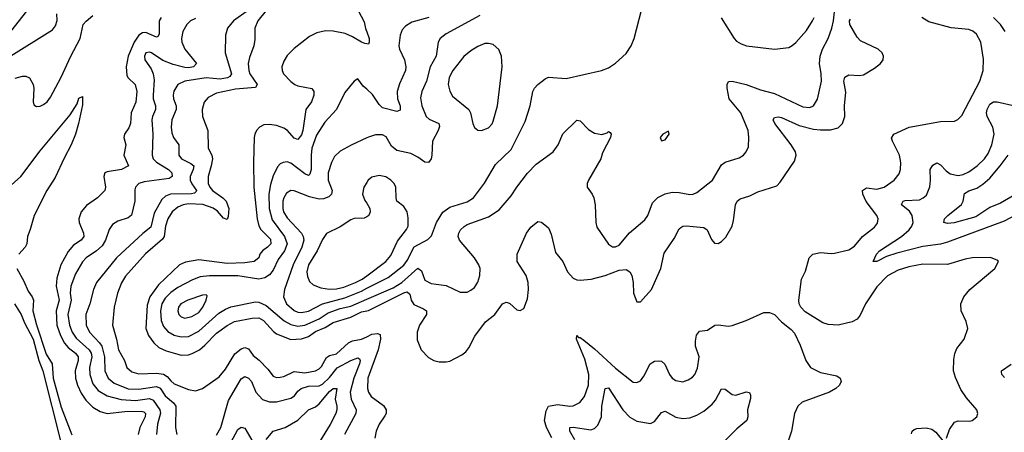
# Model space of a CAD drawing. Header units: inches. Extents: x 1550315 to 1685896, y 510706 to 640504.
# Tile 251 of 256: x 1598035 to 1603611, y 585143 to 587477. Entities that reach past the tile are written whole.
import ezdxf

# ---------------------------------------------------------------- set-up
doc = ezdxf.new("R2010")
doc.units = ezdxf.units.IN
doc.header["$MEASUREMENT"] = 0
doc.layers.add('B5598', color=7, linetype='Continuous')
doc.layers.add('B6508', color=7, linetype='Continuous')

msp = doc.modelspace()

# ---------------------------------------------------------------- linework, layer by layer
at = {"layer": 'B5598', "color": 5}
for points, elevation in [([(1599330, 587530.7), (1599245.2, 587470), (1599212.1, 587430), (1599199.6, 587390), (1599197.7, 587290), (1599234.3, 587170), (1599224.9, 587155.1), (1599212.1, 587147.9), (1599170, 587140.3), (1599090, 587149), (1598970, 587129.9), (1598930.1, 587109.9), (1598907.5, 587072.5), (1598903.5, 587050), (1598906.1, 587030), (1598921.7, 586990), (1598920.8, 586970), (1598896.8, 586910), (1598893, 586870), (1598896.9, 586836.9), (1598906.7, 586810), (1598935.4, 586770), (1598936.3, 586710), (1598951.1, 586690), (1599004.3, 586664.3), (1599020.5, 586650), (1599017.9, 586630), (1599000.9, 586590), (1599000.7, 586570), (1599009.2, 586549.2), (1599035.7, 586510), (1599034.6, 586505.4), (1599024.6, 586495.4), (1599007.9, 586492.1), (1598888.4, 586490), (1598860.5, 586479.5), (1598839.3, 586460.7), (1598797.3, 586382.7), (1598777.2, 586302.8), (1598732.3, 586267.7), (1598583.7, 586130), (1598470.2, 585990), (1598453.4, 585950), (1598432.9, 585870), (1598408.8, 585810), (1598411.9, 585750), (1598430.1, 585710), (1598486.6, 585650), (1598499.2, 585630), (1598515.5, 585570), (1598517.1, 585490), (1598536.2, 585450), (1598570, 585420.8), (1598650, 585389.1), (1598710, 585386.3), (1598810, 585401.4), (1598830, 585393.2), (1598858.8, 585350), (1598906.4, 585310), (1598918.4, 585290), (1598917.9, 585170), (1598923.9, 585130)], 560), ([(1599430.8, 587530), (1599383.5, 587470), (1599365.9, 587430), (1599365.7, 587365.7), (1599360.8, 587330), (1599336.5, 587263.5), (1599329.1, 587230), (1599331.8, 587190), (1599338.5, 587170), (1599380.4, 587110), (1599370, 587093.6), (1599256.6, 587083.4), (1599150, 587060.7), (1599102.6, 587037.4), (1599078.9, 587010), (1599067.8, 586970), (1599069.3, 586930), (1599100.9, 586850), (1599101.5, 586750), (1599123.7, 586710), (1599126.7, 586690), (1599120.1, 586650), (1599102, 586590), (1599102.7, 586550), (1599111.3, 586530), (1599127.5, 586510), (1599184.4, 586470), (1599203.6, 586450), (1599218.7, 586410), (1599216.1, 586363.9), (1599210, 586347.4), (1599190, 586353.8), (1599154.5, 586394.5), (1599131.5, 586411.5), (1599071.6, 586431.6), (1598990, 586435.7), (1598960.9, 586430), (1598930, 586417.2), (1598898.8, 586390), (1598874.2, 586350), (1598860.1, 586310), (1598853.2, 586250), (1598844.2, 586235.8), (1598747.5, 586152.5), (1598633.6, 586026.4), (1598612, 585988), (1598588.9, 585930), (1598570.7, 585850), (1598560.5, 585750), (1598583.6, 585670), (1598595.3, 585610), (1598628.8, 585550), (1598642.3, 585510), (1598670, 585485.9), (1598710, 585473), (1598810, 585477), (1598850, 585472.3), (1598870, 585458.5), (1598890, 585433.4), (1598910, 585417.3), (1598990, 585384.4), (1599030, 585378.2), (1599070, 585391), (1599163.9, 585456.1), (1599200.5, 585499.5), (1599253, 585587), (1599290, 585614.9), (1599310, 585622.3), (1599330, 585614.4), (1599358, 585578), (1599391.7, 585551.7), (1599440.2, 585500.2), (1599470, 585460.6), (1599490, 585453.7), (1599510, 585454.6), (1599530, 585459.2), (1599590, 585487.2), (1599650, 585480.1), (1599710, 585490.7), (1599730, 585501.5), (1599743.8, 585516.2), (1599773.3, 585566.7), (1599790, 585576.6), (1599830, 585586.1), (1599897.3, 585650), (1599920.3, 585659.7), (1599970, 585669.7), (1600000, 585683.7)], 580), ([(1600000, 587581.8), (1599990, 587580.5), (1599969, 587571), (1599959.9, 587560.1), (1599953, 587550), (1599952.4, 587530), (1599985.4, 587465.4), (1599992.8, 587427.2), (1600000, 587407.5)], 620), ([(1597970, 587263.1), (1598220.6, 587419.4), (1598238.2, 587441.8), (1598246.7, 587473.3), (1598244.8, 587510)], 540), ([(1597984.8, 587410), (1598075, 587525)], 560), ([(1598010, 587145.8), (1598050, 587158.3), (1598070, 587157.4), (1598090, 587148.2), (1598111.2, 587111.2), (1598115.8, 587090), (1598111.8, 587011.8), (1598115.8, 586995.8), (1598130, 586985.7), (1598150, 586988.1), (1598170, 586997.3), (1598190, 587012.7), (1598210, 587039), (1598270, 587151.5), (1598323.6, 587270), (1598376.6, 587370), (1598394.6, 587450), (1598410.6, 587469.4), (1598450, 587500.4)], 520), ([(1598835.4, 587490), (1598825.4, 587470), (1598825.6, 587394.4), (1598818, 587382), (1598810, 587378.6), (1598750, 587404.8), (1598730, 587403.4), (1598709.8, 587390.2), (1598682.9, 587350), (1598649.4, 587270), (1598637.9, 587210), (1598642, 587162), (1598648.4, 587148.4), (1598689.7, 587109.7), (1598699.2, 587070), (1598691.9, 587010), (1598666.7, 586950), (1598663.2, 586890), (1598653.7, 586866.3), (1598628.1, 586830), (1598624.2, 586810), (1598636.5, 586770), (1598625, 586710), (1598650.3, 586650), (1598612.2, 586630), (1598530, 586617.2), (1598517.6, 586610), (1598511.3, 586590), (1598521.7, 586530), (1598517.6, 586510), (1598474.9, 586470), (1598414, 586426), (1598382.8, 586390), (1598370.2, 586350), (1598371.9, 586330), (1598396.1, 586270), (1598398.6, 586250), (1598383.2, 586230), (1598338.8, 586201.2), (1598310, 586166.3), (1598268, 586090), (1598245.7, 586014.3), (1598241.7, 585970), (1598259.2, 585890), (1598241.8, 585830), (1598245.5, 585750), (1598266.3, 585690), (1598288.2, 585648.2), (1598310, 585622.7), (1598351.1, 585590), (1598366.4, 585570), (1598366, 585550), (1598349.3, 585490), (1598351.3, 585450), (1598362.6, 585410), (1598383.7, 585363.7), (1598410, 585325), (1598450, 585285.8), (1598490, 585260.4), (1598530, 585249.6), (1598630, 585259.8), (1598723.2, 585263.2), (1598738.5, 585258.5), (1598747.5, 585250), (1598745.2, 585230), (1598715.9, 585170), (1598706.4, 585130)], 520), ([(1599030, 587484.1), (1599002.4, 587470), (1598981, 587450), (1598958, 587410), (1598951.1, 587370), (1598953.7, 587350), (1598969.3, 587310), (1599036.5, 587230), (1599018.3, 587210), (1598990, 587205.1), (1598970, 587206.8), (1598904, 587224), (1598845.9, 587245.9), (1598780.7, 587290), (1598770, 587294.2), (1598750, 587289.6), (1598741.2, 587270), (1598743.9, 587250), (1598780, 587200), (1598791.4, 587171.4), (1598796.7, 587136.7), (1598790.1, 587050), (1598791.1, 587030), (1598803.4, 586990), (1598803.6, 586970), (1598786.4, 586930), (1598783.3, 586910), (1598788.9, 586830), (1598784.4, 586710), (1598790.9, 586690), (1598810.4, 586670.4), (1598877.1, 586630), (1598895.6, 586610), (1598899, 586590), (1598881, 586579), (1598740.4, 586559.6), (1598708.9, 586550), (1598690.2, 586530), (1598686.1, 586513.9), (1598686.4, 586450), (1598668.1, 586371.9), (1598650, 586357.1), (1598590, 586338), (1598561.3, 586318.7), (1598541.1, 586290), (1598520.5, 586230), (1598501.5, 586198.5), (1598470.2, 586170), (1598412.1, 586130), (1598390, 586106.8), (1598350, 586038.7), (1598324.6, 585970), (1598321.2, 585930), (1598325.9, 585890), (1598307.7, 585810), (1598316.2, 585750), (1598332.6, 585710), (1598354.9, 585674.9), (1598428.2, 585610), (1598439.5, 585590), (1598443.5, 585570), (1598430.1, 585510), (1598431.4, 585470), (1598450, 585416.9), (1598480, 585380), (1598530, 585348.7), (1598609.4, 585329.4), (1598690, 585322.3), (1598770, 585334.6), (1598790, 585325.1), (1598828.3, 585270), (1598831.6, 585251.6), (1598815.1, 585190), (1598810.1, 585130)], 540), ([(1600000, 587340.7), (1599990, 587341.8), (1599970, 587350.7), (1599920.3, 587380.3), (1599878.7, 587398.7), (1599810, 587413), (1599766.6, 587413.4), (1599717.5, 587402.5), (1599677.1, 587382.9), (1599590, 587314.4), (1599550, 587274.1), (1599530, 587243.1), (1599519.3, 587210), (1599520.8, 587190), (1599529.5, 587170), (1599570, 587127), (1599593.4, 587110), (1599610, 587102.6), (1599688.7, 587088.7), (1599700.6, 587070), (1599700.5, 587050), (1599687.6, 587012.4), (1599655.7, 586970), (1599638.8, 586850), (1599630, 586825.6), (1599610, 586799.8), (1599590, 586807.1), (1599552.2, 586850), (1599530, 586863.7), (1599490, 586877.7), (1599450, 586885), (1599418.4, 586881.6), (1599393, 586870), (1599375.3, 586850), (1599366.7, 586830), (1599362.4, 586810), (1599359.4, 586670), (1599361.7, 586530), (1599380.1, 586350), (1599390, 586311.5), (1599401, 586290), (1599454.8, 586234.8), (1599457.4, 586210), (1599439.1, 586190), (1599410.2, 586170), (1599395.8, 586150), (1599388.4, 586130), (1599362, 586110), (1599310, 586102.6), (1599210, 586097.5), (1599050, 586118.1), (1598973.6, 586106.4), (1598939.2, 586090), (1598821.8, 585978.2), (1598772.3, 585910), (1598757.1, 585862.9), (1598749.1, 585730), (1598764.3, 585690), (1598794.4, 585650), (1598823.7, 585623.7), (1598864.6, 585604.6), (1598930, 585584.6), (1598950, 585580.3), (1598990, 585582), (1599011.8, 585588.2), (1599052.7, 585610), (1599084.1, 585635.9), (1599150, 585704.7), (1599210, 585747.7), (1599250.5, 585769.5), (1599351.8, 585788.2), (1599390, 585789.7), (1599415.7, 585775.7), (1599472.7, 585712.7), (1599490, 585700.4), (1599570, 585668.7), (1599630, 585671.6), (1599670, 585684.1), (1599710, 585712.6), (1599764.3, 585735.7), (1599810, 585764.2), (1599910, 585795.1), (1599970, 585823.8), (1600000, 585830.1)], 620), ([(1600000, 587083.4), (1599980.8, 587100.8), (1599950, 587142), (1599930, 587129), (1599875.6, 587064.4), (1599829.1, 586970), (1599763.3, 586896.7), (1599715.9, 586824.1), (1599690.1, 586750), (1599685, 586710), (1599685.8, 586630), (1599677.4, 586602.6), (1599670, 586595.8), (1599650, 586604.7), (1599570, 586665.8), (1599550, 586672.5), (1599526.4, 586670), (1599510, 586660.9), (1599495.1, 586644.9), (1599470, 586594.3), (1599454.5, 586545.5), (1599445.8, 586490), (1599448.6, 586410), (1599465.3, 586345.3), (1599535.5, 586250), (1599550.1, 586210), (1599534.7, 586170), (1599499.3, 586120.7), (1599470, 586059.3), (1599450, 586032.9), (1599423.1, 586016.9), (1599390, 586009.9), (1599270, 586028.1), (1599110, 586028.5), (1599057.3, 586022.7), (1599013.8, 586006.2), (1598930, 585962.4), (1598890, 585933.1), (1598858.7, 585901.3), (1598840.7, 585870), (1598831.9, 585830), (1598835.9, 585775.9), (1598850, 585742.2), (1598873.8, 585713.8), (1598910, 585691.9), (1598950, 585683.1), (1598990, 585685.5), (1599050, 585715.4), (1599162.9, 585817.1), (1599199.6, 585840.4), (1599230, 585852.5), (1599370, 585881.5), (1599390, 585879.5), (1599430, 585860.1), (1599533.5, 585773.5), (1599570, 585752.8), (1599610, 585742.9), (1599649.6, 585749.6), (1599730, 585784.5), (1599781.8, 585818.2), (1599850, 585842.7), (1599910, 585857.5), (1600000, 585896.1)], 640), ([(1597970, 586525.6), (1598041.5, 586590), (1598150, 586735.8), (1598320.2, 586939.8), (1598359.6, 587000.4), (1598370, 587034), (1598390, 587042.8), (1598390, 586995.3), (1598367.9, 586890), (1598350.2, 586830), (1598326.5, 586770), (1598285.9, 586694.1), (1598236.5, 586583.5), (1598188.2, 586511.8), (1598116.5, 586370), (1598095, 586290), (1598078.8, 586250), (1598076.1, 586210), (1598065.1, 586190), (1598030.1, 586150)], 480), ([(1600000, 586808.8), (1599912.4, 586767.6), (1599850, 586733.6), (1599817.4, 586702.6), (1599800.2, 586670), (1599781.8, 586610), (1599781.9, 586570), (1599804.3, 586510), (1599800.2, 586490), (1599784.8, 586475.2), (1599756.3, 586463.7), (1599730, 586461.4), (1599675.3, 586475.3), (1599590, 586509.2), (1599570, 586510.6), (1599545, 586495), (1599530.1, 586469.9), (1599524.8, 586450), (1599524.5, 586410), (1599529.7, 586390), (1599550, 586356.3), (1599630.4, 586270.4), (1599640.9, 586250), (1599643.3, 586230), (1599632.7, 586190), (1599582.8, 586090), (1599534.1, 585950), (1599528, 585910), (1599546.8, 585870), (1599590, 585832.2), (1599610, 585823.3), (1599630, 585821.5), (1599670, 585828.8), (1599750, 585869.7), (1599876.3, 585903.7), (1599970, 585942.1), (1600000, 585957.5)], 660), ([(1600000, 586555.6), (1599983.8, 586530), (1599975.9, 586490), (1599990, 586454), (1600000, 586438.3)], 680), ([(1600000, 586362.3), (1599986.1, 586353.9), (1599930, 586351.8), (1599910, 586345.6), (1599850, 586306.2), (1599772.8, 586267.2), (1599750, 586233), (1599720.4, 586170), (1599670.1, 586090), (1599661.9, 586050), (1599664.6, 586024.6), (1599676.8, 585996.8), (1599696.8, 585976.8), (1599740.2, 585960.2), (1599790, 585951.9), (1599830, 585954.2), (1599870, 585964.3), (1599936.8, 585990), (1599974.9, 586010), (1600000, 586028.7)], 680), ([(1598019.1, 586070), (1598058.1, 585998.1), (1598081.9, 585941.9), (1598104.8, 585910), (1598113.3, 585890), (1598109.5, 585830), (1598129.7, 585750.3), (1598185.7, 585585.7), (1598217.9, 585530), (1598225, 585450), (1598250, 585353.8), (1598270, 585285), (1598330, 585128.2)], 480), ([(1598005, 585870), (1598043.9, 585810), (1598062.7, 585762.7), (1598110.3, 585670), (1598143.9, 585550), (1598165.9, 585490), (1598265.2, 585094.8)], 460), ([(1599150, 585126.2), (1599173.4, 585170), (1599217.7, 585322.3), (1599290, 585445.2), (1599310, 585459.6), (1599330, 585450.2), (1599347.5, 585430), (1599372.9, 585370), (1599409.2, 585329.2), (1599450, 585314.5), (1599490, 585315.1), (1599570, 585336.6), (1599590.8, 585349.2), (1599610, 585375), (1599628.8, 585391.2), (1599670, 585404.6), (1599730, 585405.8), (1599750, 585415.4), (1599790, 585452.3), (1599832.7, 585507.3), (1599910, 585548.6), (1599950, 585564.7), (1599958.8, 585558.8), (1599962.6, 585550), (1599958.7, 585530), (1599926.8, 585450), (1599907.3, 585370), (1599912.6, 585330), (1599940.5, 585270), (1599938.4, 585250), (1599873.6, 585130)], 560), ([(1599430, 585101.7), (1599471.2, 585148.8), (1599538, 585170), (1599610, 585212.1), (1599669.9, 585270.1), (1599710, 585287.8), (1599730, 585304.3), (1599790, 585374.6), (1599810, 585390.6), (1599831.2, 585391.2), (1599822.2, 585330), (1599831.5, 585290), (1599831.4, 585270), (1599825, 585250), (1599793.7, 585186.3), (1599732.1, 585090)], 540), ([(1599190, 585008.7), (1599270, 585158.2), (1599290, 585173), (1599310, 585166.7), (1599350, 585099)], 540)]:
    msp.add_lwpolyline(points, dxfattribs=dict(at, elevation=elevation))
at = {"layer": 'B5598', "color": 5, "elevation": 660}
msp.add_lwpolyline([(1599090, 585920.9), (1599070, 585919.7), (1598986.4, 585890), (1598948.2, 585870), (1598933.8, 585850), (1598930.2, 585830), (1598936.9, 585810), (1598950, 585796.1), (1598970, 585788.9), (1599010, 585798.2), (1599050, 585821.4), (1599072.4, 585850), (1599091.4, 585891.4), (1599095.8, 585915.8)], close=True, dxfattribs=at)
at = {"layer": 'B6508', "color": 5}
for points, elevation in [([(1600000, 585957.5), (1600120.8, 586019.2), (1600210, 586088.1), (1600230, 586114), (1600268.6, 586191.4), (1600346.3, 586233.7), (1600366.2, 586253.8), (1600394.5, 586330), (1600431.5, 586388.5), (1600470, 586417.1), (1600570, 586446), (1600605.8, 586470), (1600667.8, 586552.2), (1600730, 586658), (1600817.6, 586742.4), (1600898.4, 586901.6), (1600925.8, 586990), (1600940.8, 587070), (1600951, 587090), (1600970, 587110.3), (1601010, 587143.1), (1601030, 587152), (1601130, 587144), (1601330, 587188.9), (1601370, 587205.7), (1601410, 587232), (1601470, 587286.7), (1601498.5, 587330), (1601515.1, 587370), (1601570, 587581)], 660), ([(1600000, 585896.1), (1600150, 585960.4), (1600198.3, 585990), (1600290, 586071.5), (1600310, 586055.8), (1600330, 586004.4), (1600364.7, 585984.7), (1600450, 585972.9), (1600530, 585936.5), (1600570, 585936.5), (1600590, 585946.3), (1600610, 585962.6), (1600630, 585993), (1600641.6, 586030), (1600642.2, 586070), (1600635.8, 586090), (1600609.9, 586129.9), (1600525.1, 586230), (1600517.8, 586250), (1600522, 586270), (1600532.2, 586287.8), (1600551.9, 586308.1), (1600570, 586319.2), (1600690, 586361.2), (1600750, 586401.5), (1600818.7, 586481.3), (1600849.9, 586530.1), (1600910, 586609), (1600959.9, 586660.1), (1601056.9, 586730), (1601084.4, 586770), (1601110, 586830.6), (1601190, 586908.2), (1601210, 586905.5), (1601256, 586856), (1601290, 586835.8), (1601331.9, 586828.1), (1601362.7, 586837.3), (1601370, 586844.7), (1601379.8, 586839.8), (1601384.7, 586830), (1601380.7, 586810), (1601335.1, 586724.9), (1601325.7, 586690), (1601256.5, 586570), (1601249.3, 586550), (1601249.2, 586530), (1601277.6, 586490), (1601285.7, 586470), (1601294.3, 586430), (1601297.3, 586330), (1601304, 586304), (1601370, 586207.2), (1601392.7, 586192.7), (1601410, 586191.5), (1601430, 586201.3), (1601488.9, 586271.1), (1601575.4, 586344.6), (1601591.6, 586370), (1601618.9, 586441.1), (1601648.4, 586471.6), (1601690, 586491.1), (1601730, 586500.6), (1601770, 586498.9), (1601830, 586488.4), (1601850, 586490.2), (1601870, 586499.6), (1601958.9, 586570), (1602010, 586657), (1602030, 586671.7), (1602110, 586696.3), (1602133.2, 586710), (1602149.6, 586730.4), (1602162, 586758), (1602164.7, 586810), (1602160.4, 586850), (1602118.8, 586950), (1602053.8, 587030), (1602042, 587090), (1602042, 587110), (1602050, 587127.3), (1602070, 587128.5), (1602149.7, 587110.3), (1602230, 587081), (1602310, 587060.2), (1602470, 586984.7), (1602510, 586980.7), (1602531, 586990), (1602552.5, 587027.5), (1602576.2, 587130), (1602574.9, 587170), (1602564.1, 587230), (1602569.1, 587270), (1602581.7, 587310), (1602614.5, 587370), (1602634.5, 587430), (1602644.4, 587470), (1602655.5, 587570)], 640), ([(1600640, 587500), (1600450, 587396.5), (1600415.5, 587370), (1600405.2, 587350), (1600392.6, 587270), (1600360.1, 587210), (1600338.6, 587130), (1600312.8, 587070), (1600305.3, 587034.7), (1600312.5, 586990), (1600336.2, 586930), (1600354.8, 586914.8), (1600408.9, 586890), (1600412.9, 586872.9), (1600405.3, 586850), (1600373, 586790), (1600369.4, 586710), (1600364.5, 586690), (1600350, 586669.8), (1600330, 586670.8), (1600290, 586699.8), (1600250, 586720.8), (1600170, 586737.8), (1600141.3, 586761.3), (1600110, 586815.1), (1600090, 586825.3), (1600050, 586826.6), (1600010, 586813.5), (1600000, 586808.8)], 660), ([(1600351.3, 587488.7), (1600256.1, 587463.9), (1600219, 587441), (1600200.6, 587419.4), (1600189.1, 587390), (1600181.3, 587330), (1600185.8, 587310), (1600215, 587250), (1600221.8, 587210), (1600219, 587190), (1600185.8, 587114.2), (1600173.4, 587070), (1600175.1, 587030), (1600189, 586990), (1600190, 586966), (1600170, 586957.7), (1600090, 586979.3), (1600070, 586996.9), (1600033.2, 587053.2), (1600000, 587083.4)], 640), ([(1600000, 585830.1), (1600010, 585832.1), (1600210, 585931.1), (1600230, 585937.1), (1600245, 585925), (1600251.9, 585890), (1600266.4, 585866.4), (1600322.4, 585842.4), (1600339, 585830), (1600338.4, 585810), (1600298.4, 585750), (1600285, 585710), (1600285.5, 585665.5), (1600307.7, 585610), (1600350, 585566), (1600380.7, 585550), (1600410, 585542.3), (1600450, 585540.8), (1600470, 585544.7), (1600539.1, 585580.9), (1600562.1, 585597.9), (1600579, 585621), (1600613, 585687), (1600672.2, 585767.8), (1600725.8, 585810), (1600770, 585869.3), (1600790, 585879.7), (1600797.5, 585877.5), (1600810, 585871.7), (1600850, 585834.9), (1600870, 585832), (1600890, 585843.8), (1600910, 585898.8), (1600916.1, 585950), (1600915, 585990), (1600902.5, 586030), (1600852.5, 586110), (1600851.7, 586150), (1600905.6, 586270), (1600930, 586304), (1600970, 586334.8), (1600990, 586332), (1601030, 586299.1), (1601044.3, 586264.3), (1601070, 586160.4), (1601110.1, 586110.1), (1601138, 586050), (1601170, 586015), (1601190, 586005.7), (1601210, 586003.7), (1601271.3, 586008.7), (1601350, 586031), (1601430, 586060.1), (1601470, 586064.4), (1601491, 586051), (1601501.3, 586030), (1601509.1, 585990), (1601510.4, 585930), (1601530, 585881), (1601550, 585881), (1601614, 585950), (1601666.2, 586070), (1601684.2, 586155.8), (1601741.5, 586238.5), (1601770, 586293.4), (1601778.9, 586301.1), (1601791.3, 586308.7), (1601810, 586311.4), (1601910, 586301.3), (1601928.8, 586288.8), (1601953.4, 586233.4), (1601970, 586213.4), (1601990, 586210.5), (1602010, 586221.6), (1602033.5, 586246.5), (1602069.7, 586310), (1602078.2, 586341.8), (1602088, 586430), (1602098.3, 586450), (1602115.5, 586464.5), (1602170, 586480.8), (1602216.1, 586503.9), (1602322.5, 586537.5), (1602342.6, 586557.4), (1602423, 586677), (1602431.5, 586710), (1602428.2, 586730), (1602404.1, 586770), (1602311.3, 586890), (1602302.2, 586910), (1602310, 586923.7), (1602330, 586928.5), (1602350, 586922.9), (1602450, 586878.8), (1602530, 586858.3), (1602570, 586853.3), (1602626.4, 586853.6), (1602670, 586866), (1602695.1, 586890), (1602708.2, 586930), (1602705.7, 586990), (1602713.1, 587066.9), (1602702.8, 587130), (1602708.2, 587151.8), (1602730, 587165.8), (1602790, 587161.1), (1602814.2, 587165.8), (1602876.3, 587203.7), (1602909.5, 587230), (1602925.1, 587250), (1602927.8, 587270), (1602918.7, 587290), (1602897.6, 587310), (1602797.5, 587357.5), (1602777.4, 587377.4), (1602736.7, 587450), (1602734.1, 587470), (1602740.1, 587479.9)], 620), ([(1602008.4, 587488.4), (1602080.4, 587370), (1602094.9, 587354.9), (1602120.2, 587340.2), (1602151.3, 587330), (1602310, 587310.2), (1602390, 587320.2), (1602410, 587330.2), (1602430, 587348.9), (1602490, 587416.1), (1602524.9, 587470), (1602533.5, 587490)], 660), ([(1603284.7, 585110), (1603300.5, 585159.5), (1603330, 585199.6), (1603350, 585208.2), (1603414.4, 585205.6), (1603430, 585210.4), (1603456.2, 585230), (1603462, 585250), (1603456.2, 585270), (1603397.8, 585337.8), (1603365.9, 585385.9), (1603333.9, 585453.9), (1603323.5, 585490), (1603325.1, 585554.9), (1603330.7, 585589.3), (1603343.1, 585616.9), (1603384.5, 585670), (1603404.2, 585730), (1603395.8, 585770), (1603366.8, 585830), (1603365, 585870), (1603382.3, 585910), (1603415.1, 585950), (1603557, 586070), (1603578, 586110), (1603574, 586114), (1603532.3, 586132.3), (1603430, 586130.8), (1603390, 586123.1), (1603290, 586091.5), (1603150, 586093.3), (1603070, 586079), (1603010, 586061.1), (1602950, 586027.6), (1602890, 585966.3), (1602825, 585870), (1602795, 585805), (1602777.7, 585782.3), (1602750, 585767.8), (1602669.7, 585749.7), (1602613.3, 585753.3), (1602582.5, 585762.5), (1602484, 585824), (1602459.5, 585850), (1602449.6, 585870), (1602447.3, 585890), (1602462, 586010), (1602484.6, 586055.4), (1602505.7, 586130), (1602527.3, 586150), (1602570, 586160.2), (1602630, 586153.8), (1602650, 586155.8), (1602730, 586174.7), (1602763.3, 586196.7), (1602809, 586251), (1602875.9, 586304.1), (1602893.4, 586326.6), (1602897.7, 586350), (1602889.8, 586370), (1602828.9, 586448.9), (1602809.4, 586490), (1602808.7, 586510), (1602830, 586526.8), (1602890, 586518.6), (1602930.8, 586529.2), (1602987.6, 586570), (1603015.4, 586604.6), (1603024.2, 586630), (1603024.7, 586670), (1603016.8, 586710), (1602977.1, 586790), (1602972.8, 586807.2), (1602985.6, 586830), (1603071.5, 586868.5), (1603250, 586901.3), (1603330, 586904), (1603347.3, 586912.7), (1603370, 586935.8), (1603472.6, 587130), (1603491.3, 587190), (1603493.8, 587253.8), (1603477.4, 587350), (1603454.5, 587394.5), (1603432.6, 587412.6), (1603410, 587420.9), (1603310, 587431.1), (1603184.5, 587464.5), (1603143.8, 587490)], 580), ([(1603615.2, 587410), (1603589.2, 587450), (1603549.9, 587489.9)], 560), ([(1600000, 587407.5), (1600013.7, 587370), (1600014.9, 587350), (1600010, 587339.5), (1600000, 587340.7)], 620), ([(1603710, 586389.8), (1603610, 586337.8), (1603290, 586218.9), (1603250, 586207.4), (1603150, 586194), (1603003.2, 586156.8), (1602943.4, 586136.6), (1602890, 586109.2), (1602868.9, 586108.9), (1602886.7, 586150), (1602904.9, 586170), (1603029.1, 586250), (1603072, 586288), (1603087.9, 586310), (1603094.7, 586330), (1603089.9, 586370), (1603074.1, 586394.1), (1603028.6, 586430), (1603030, 586436), (1603038, 586450), (1603050, 586453.7), (1603130, 586458.5), (1603151.3, 586468.7), (1603170, 586485.3), (1603189, 586531), (1603193.2, 586570), (1603190.9, 586630), (1603206, 586654), (1603230, 586666.5), (1603250, 586656.9), (1603282.4, 586622.4), (1603305.4, 586605.4), (1603350, 586595.5), (1603378.6, 586601.4), (1603410, 586616.8), (1603457.5, 586650), (1603498.9, 586690), (1603518.9, 586721.1), (1603540.2, 586770), (1603553.2, 586830), (1603546.8, 586870), (1603513.6, 586930), (1603509.9, 586949.9), (1603513.2, 586970), (1603530, 587000.2), (1603550, 587011.6), (1603570, 587012.2), (1603670, 586990.1)], 560), ([(1603670, 586486.5), (1603590, 586439.2), (1603530, 586414.1), (1603450, 586361), (1603327.8, 586327.8), (1603290, 586323.8), (1603269.5, 586330), (1603272.8, 586350), (1603290.9, 586370), (1603369.2, 586430.8), (1603378.5, 586450), (1603386.1, 586493.9), (1603410, 586508.6), (1603456, 586524), (1603490, 586546.7), (1603530, 586581.3), (1603588.7, 586650), (1603632.2, 586710)], 540), ([(1600000, 586028.7), (1600109.1, 586110), (1600137, 586143), (1600175.4, 586224.6), (1600226, 586290), (1600235.2, 586310), (1600235.8, 586355.8), (1600229.7, 586390), (1600210, 586420.7), (1600171.3, 586451.3), (1600166.3, 586470), (1600165.7, 586530), (1600155.1, 586550), (1600136.4, 586570), (1600108.6, 586588.6), (1600070, 586594.9), (1600030, 586585.5), (1600009.1, 586570), (1600000, 586555.6)], 680), ([(1600000, 586438.3), (1600018, 586410), (1600019.5, 586390), (1600012.7, 586370), (1600000, 586362.3)], 680), ([(1601048.4, 585111.6), (1601017.9, 585170), (1601006.4, 585210), (1601016, 585264), (1601029, 585290), (1601080.5, 585299.5), (1601150, 585290.1), (1601170, 585292.9), (1601207.8, 585312.2), (1601234.4, 585345.6), (1601255.6, 585410), (1601258.8, 585470), (1601236, 585556), (1601189.1, 585670), (1601189.8, 585690.2), (1601199.6, 585679.6), (1601210, 585679.1), (1601230, 585664.4), (1601290, 585615.5), (1601410, 585505.6), (1601510, 585426.7), (1601530, 585424.4), (1601550, 585434.9), (1601570, 585460.5), (1601604.8, 585530), (1601630, 585544.9), (1601650, 585548.1), (1601670, 585544.7), (1601689.4, 585529.4), (1601715.8, 585470), (1601730.2, 585450), (1601750, 585435.2), (1601790, 585429.4), (1601820.3, 585439.7), (1601844.7, 585455.3), (1601858, 585470), (1601873.3, 585506.7), (1601882.2, 585570), (1601862.4, 585630), (1601862.2, 585657.8), (1601867.2, 585692.8), (1601885.3, 585714.7), (1601930, 585721.3), (1601971.2, 585748.8), (1601990, 585751.8), (1602050, 585743.7), (1602070, 585747), (1602150, 585775.6), (1602250, 585821.1), (1602281.2, 585821.2), (1602310.5, 585810), (1602350, 585767.3), (1602404.5, 585724.5), (1602423.5, 585703.5), (1602455.5, 585635.5), (1602487.7, 585550), (1602514, 585510), (1602570, 585482), (1602662.9, 585462.9), (1602682, 585450), (1602688, 585430), (1602677.1, 585410), (1602656.4, 585390), (1602620.5, 585370), (1602467.1, 585312.9), (1602442.6, 585290), (1602422.6, 585250), (1602405.8, 585150), (1602365.5, 585030)], 580), ([(1600000, 585683.7), (1600030, 585697.7), (1600061.7, 585701.7), (1600077, 585697), (1600077.8, 585670), (1600064.5, 585610), (1600006.8, 585450), (1600004.4, 585390), (1600010.1, 585370), (1600026.2, 585346.2), (1600095, 585295), (1600110.1, 585270), (1600109.5, 585250), (1600103.3, 585236.7), (1600071, 585190), (1600053, 585150), (1600046.7, 585110)], 580), ([(1603613.2, 585453.2), (1603596.3, 585470), (1603595.6, 585484.4), (1603595.6, 585490), (1603650, 585529.2)], 560), ([(1601179.7, 585099.7), (1601149.9, 585150), (1601149.8, 585170), (1601170, 585173), (1601270, 585157.4), (1601290, 585164.5), (1601310, 585183.6), (1601329.2, 585230), (1601332, 585290), (1601350, 585390.5), (1601370, 585393.7), (1601450, 585270.9), (1601490, 585228.8), (1601530, 585206.7), (1601607.4, 585192.6), (1601630, 585204.2), (1601670, 585254.6), (1601690, 585263.1), (1601750, 585228.9), (1601790, 585220.9), (1601830, 585225.5), (1601870, 585240.2), (1601910, 585263.2), (1601957.3, 585302.7), (1601974.7, 585325.3), (1602010, 585388.8), (1602030, 585387.6), (1602070, 585356.9), (1602090, 585352.7), (1602150, 585372.2), (1602167.9, 585367.9), (1602173.5, 585353.5), (1602173.4, 585333.4), (1602156.9, 585270), (1602158.3, 585230), (1602153.1, 585210), (1602096.7, 585163.3), (1601964.6, 585030)], 560), ([(1603085.7, 585134.3), (1603089.9, 585150.1), (1603100.8, 585159.2), (1603115, 585165), (1603168.9, 585168.9), (1603201.3, 585161.3), (1603223.7, 585143.7), (1603270, 585086)], 580)]:
    msp.add_lwpolyline(points, dxfattribs=dict(at, elevation=elevation))
for points, elevation in [([(1600690, 587343.1), (1600670, 587341.5), (1600630, 587325.1), (1600590, 587301), (1600550.8, 587269.2), (1600487.1, 587190), (1600467.1, 587150), (1600462, 587110), (1600470, 587073.4), (1600485.2, 587045.2), (1600578.9, 586970), (1600588.9, 586950), (1600600.4, 586890), (1600610, 586866.8), (1600630, 586852.7), (1600650, 586850.3), (1600690, 586864.6), (1600710, 586888.5), (1600716.4, 586903.6), (1600740.9, 586990), (1600767.8, 587210), (1600763, 587270), (1600748.5, 587308.5), (1600716.3, 587336.3)], 680), ([(1601710, 586846), (1601678, 586830), (1601662.8, 586810), (1601670, 586792), (1601690, 586798), (1601714, 586830)], 660)]:
    msp.add_lwpolyline(points, close=True, dxfattribs=dict(at, elevation=elevation))

doc.saveas('drawing.dxf')
